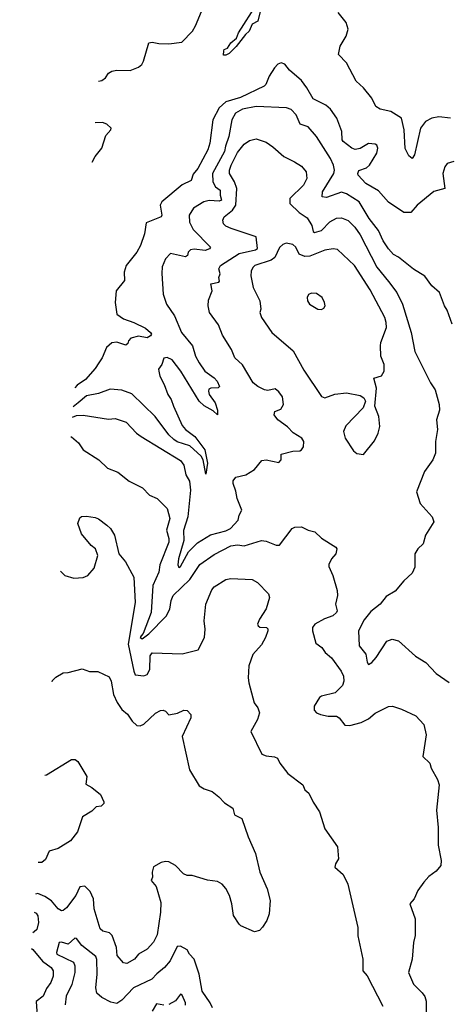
# Model space of a CAD drawing. Extents: x 1493970 to 1595317, y 729910 to 844791.
# Tile 203 of 256: x 1498516 to 1501071, y 829716 to 835592. Entities that reach past the tile are written whole.
import ezdxf

# ---------------------------------------------------------------- set-up
doc = ezdxf.new("R2010")
doc.units = 0

msp = doc.modelspace()

# ---------------------------------------------------------------- linework, layer by layer
at = {"layer": '0CON10XD'}
for points in [[(1499949.5, 835640.5), (1499936.1, 835583.9), (1499902.2, 835565), (1499884.5, 835525), (1499862.2, 835505), (1499806.9, 835433.1), (1499765, 835390), (1499745, 835380.9), (1499730, 835380), (1499732.7, 835407.3), (1499735.8, 835414.2), (1499755, 835422.5), (1499775, 835454.4), (1499808.7, 835481.3), (1499820, 835515), (1499928.8, 835685)], [(1498985.5, 835226.4), (1499005, 835230), (1499026.7, 835245), (1499045.8, 835274.2), (1499064.3, 835285.7), (1499095, 835291.4), (1499175, 835288.6), (1499225, 835309.2), (1499244, 835325), (1499254.2, 835345), (1499286, 835454), (1499305, 835458.6), (1499345, 835450), (1499405, 835449.2), (1499481.7, 835458.3), (1499545.9, 835524.1), (1499563.3, 835555), (1499609.1, 835665)], [(1501085, 835005.4), (1501015, 835013.2), (1500972, 835005), (1500935, 834985.5), (1500905, 834945.6), (1500869.4, 834785), (1500855, 834764.2), (1500835, 834780), (1500814.1, 834824.1), (1500807.1, 834935), (1500792.5, 835005), (1500727.5, 835045), (1500665, 835058.8), (1500640, 835075), (1500615, 835123.8), (1500565, 835186.2), (1500522, 835225), (1500463.8, 835335), (1500416.7, 835385), (1500426.1, 835433.9), (1500462, 835495), (1500473.8, 835535), (1500462, 835575), (1500414.2, 835635)], [(1501105, 834746), (1501065, 834733.8), (1501050, 834715), (1501038.8, 834675), (1501050, 834585), (1500985, 834566.7), (1500886, 834485), (1500848.3, 834441.7), (1500805, 834440.8), (1500715, 834504), (1500655, 834571.1), (1500579.4, 834615), (1500533.8, 834665), (1500530.8, 834675), (1500538.4, 834691.6), (1500582.4, 834707.6), (1500602, 834725), (1500645.6, 834795), (1500651.4, 834825), (1500645, 834843.3), (1500635, 834850), (1500596, 834854), (1500545, 834824), (1500515, 834818), (1500495, 834825.7), (1500445, 834864.5), (1500438.8, 834875), (1500437.1, 834925), (1500406.4, 835005), (1500369.2, 835059.2), (1500341.9, 835081.9), (1500265, 835120.5), (1500228.5, 835185), (1500195, 835228.6), (1500125, 835290.8), (1500097.4, 835327.4), (1500075, 835334.2), (1500055, 835327.5), (1500034.1, 835305.9), (1500002.3, 835255), (1499984.2, 835205.8), (1499973.3, 835195), (1499832.6, 835127.4), (1499745, 835101.3), (1499705, 835065.8), (1499667.8, 834995), (1499650, 834855), (1499638.4, 834815), (1499577.1, 834705), (1499549.8, 834670.2), (1499537.3, 834632.7), (1499484, 834606), (1499362.5, 834505), (1499353.3, 834485), (1499364.2, 834425.8), (1499358.8, 834415), (1499270.6, 834379.4), (1499259.3, 834315), (1499235.3, 834245), (1499214.5, 834205), (1499150.9, 834125), (1499138.9, 834085), (1499140, 834035), (1499090.8, 833975), (1499085.7, 833905), (1499095.8, 833835), (1499135, 833806.9), (1499196.2, 833785), (1499265, 833750.8), (1499296, 833725), (1499301.2, 833715), (1499296.2, 833705), (1499276.6, 833693.4), (1499225, 833704.3), (1499178.3, 833691.7), (1499163.9, 833676.1), (1499160.7, 833659.3), (1499149.3, 833650.7), (1499095, 833666.9), (1499065, 833664.5), (1499032.5, 833635), (1499007.5, 833575), (1498987.3, 833545), (1498965, 833510), (1498907.8, 833445), (1498858.8, 833411.2), (1498844.2, 833394.9)], [(1501094.3, 833775), (1501065, 833858.8), (1501049.2, 833885), (1501018.8, 833965), (1500973.8, 834005), (1500930.9, 834060.9), (1500862.6, 834102.6), (1500775, 834174.5), (1500745, 834191.8), (1500715, 834225.4), (1500683.3, 834273.3), (1500655, 834334.5), (1500598.8, 834405), (1500539.6, 834505), (1500465, 834553.2), (1500435, 834562.1), (1500345, 834532.2), (1500319.2, 834535), (1500322, 834565), (1500389.2, 834675), (1500393.5, 834695), (1500386.7, 834725), (1500369.6, 834765), (1500285.8, 834895.8), (1500235, 834953.1), (1500188.9, 834968.9), (1500165, 835024), (1500135, 835056), (1500106.6, 835066.6), (1499925, 835074.1), (1499845, 835058.8), (1499802.5, 835035), (1499780.7, 834995), (1499763.2, 834895), (1499741.8, 834838.2), (1499736.9, 834805), (1499664.8, 834675), (1499667.4, 834625), (1499683.8, 834595), (1499710.4, 834575), (1499710.2, 834545), (1499718.9, 834515), (1499705, 834508.4), (1499645, 834514.2), (1499614.3, 834505.7), (1499551.6, 834468.4), (1499526.9, 834425), (1499528.9, 834385), (1499549.5, 834339.5), (1499654, 834235), (1499648, 834225), (1499622.5, 834215), (1499555, 834223.4), (1499535, 834218.2), (1499520.6, 834205), (1499515.5, 834184.5), (1499505, 834177.5), (1499415, 834197.5), (1499385.5, 834164.5), (1499365, 834117.5), (1499362.4, 834077.6), (1499371.9, 833955), (1499391.1, 833895), (1499438.6, 833825), (1499480.5, 833725), (1499546.6, 833646.6), (1499564.2, 833585), (1499585, 833544.6), (1499618.9, 833495), (1499675, 833455.4), (1499693.3, 833435), (1499707.5, 833402.5), (1499700, 833395), (1499655, 833393.5), (1499643.6, 833386.4), (1499641.1, 833375), (1499646.2, 833355), (1499680.3, 833305), (1499695, 833262.5), (1499695, 833233.8), (1499668.6, 833258.6), (1499615, 833287.2), (1499585.9, 833315), (1499476.2, 833495), (1499425, 833561.8), (1499395, 833575.3), (1499375, 833572.9), (1499363.6, 833535), (1499343.9, 833506.1), (1499344.5, 833495), (1499350.6, 833465), (1499378.1, 833415), (1499399.4, 833355), (1499419.5, 833325), (1499432.1, 833285), (1499485, 833171.4), (1499505, 833146.7), (1499559.5, 833105), (1499619.7, 833025), (1499636.1, 832945), (1499625, 832880), (1499610.5, 832965), (1499597.9, 832987.9), (1499529.4, 833049.4), (1499455, 833073.1), (1499435, 833087.2), (1499405, 833115.4), (1499323.5, 833223.5), (1499185, 833358.9), (1499125, 833381.3), (1499055, 833387.7), (1498985, 833361.2), (1498915, 833347.6), (1498864.1, 833305), (1498835.5, 833282.6)], [(1498948.2, 834743.1), (1498965, 834775.7), (1499006, 834825), (1499028.4, 834901.6), (1499059.4, 834935), (1499060.6, 834945), (1499035, 834969.2), (1499008.8, 834978.8), (1498966.2, 834976.2)], [(1498830.7, 833220.4), (1498855, 833231), (1498895, 833232.9), (1499045, 833208.1), (1499085, 833212.2), (1499150.8, 833190.8), (1499212.5, 833125), (1499239.2, 833105), (1499475, 832960.8), (1499494.5, 832934.5), (1499505.4, 832875), (1499527.8, 832837.8), (1499533.4, 832785), (1499517.3, 832625), (1499493, 832543), (1499495.2, 832484.8), (1499463.3, 832375), (1499458.2, 832338.2), (1499465, 832322.9), (1499475, 832328.6), (1499523, 832417), (1499575, 832470.5), (1499653.1, 832516.9), (1499745, 832540.8), (1499772.9, 832555), (1499817.8, 832605), (1499824.5, 832635), (1499840.5, 832665), (1499811.9, 832735), (1499805, 832777.5), (1499787.5, 832825), (1499789.2, 832840.8), (1499805, 832862.5), (1499863.6, 832876.4), (1499915, 832907.5), (1499958.8, 832961.2), (1499985, 832965.6), (1500061.2, 832948.8), (1500074, 832965), (1500075, 833000), (1500145, 833017.1), (1500185, 833019.2), (1500196.7, 833025), (1500207.3, 833042.7), (1500208.8, 833075), (1500198, 833095), (1500146.1, 833126.1), (1500112.1, 833162.1), (1500054, 833205), (1500033.3, 833235), (1500036.1, 833253.9), (1500071.7, 833268.3), (1500088, 833295), (1500082.1, 833342.1), (1500061.7, 833371.7), (1500039.5, 833389.5), (1499995, 833379.1), (1499975, 833383.8), (1499935, 833402.3), (1499907.8, 833425), (1499845, 833532.5), (1499797.5, 833575), (1499779.4, 833625), (1499725, 833710), (1499700.6, 833770.6), (1499648.1, 833845), (1499638.6, 833885), (1499640.9, 833919.1), (1499662.9, 833975), (1499656.2, 834015), (1499703.3, 834025), (1499707.9, 834032.1), (1499702.9, 834052.9), (1499710.4, 834075), (1499704, 834106), (1499712.2, 834125), (1499825, 834196.7), (1499921.5, 834218.5), (1499934, 834226), (1499926, 834296), (1499776.4, 834346.4), (1499745, 834360.5), (1499730.5, 834375), (1499726.7, 834395), (1499734.4, 834415), (1499785.2, 834454.8), (1499804.8, 834485), (1499809.8, 834585), (1499797.2, 834625), (1499766, 834675), (1499765.9, 834695), (1499775.9, 834724.1), (1499815, 834799.1), (1499855, 834849.6), (1499885, 834871.8), (1499925, 834881.1), (1499985, 834862.2), (1500025, 834834.3), (1500090, 834775), (1500154.5, 834744.5), (1500195, 834717.5), (1500223.1, 834685), (1500228.2, 834645), (1500207.8, 834605), (1500127.1, 834525), (1500125.5, 834495), (1500182, 834442), (1500229.9, 834409.9), (1500256.6, 834365), (1500265, 834328), (1500273, 834323), (1500315.8, 834334.2), (1500364.8, 834385.2), (1500405, 834408.2), (1500435, 834410.4), (1500475, 834394.6), (1500514, 834354), (1500545, 834307.5), (1500644.8, 834114.8), (1500715, 834029.1), (1500764.6, 833965), (1500797.1, 833895), (1500848.9, 833725), (1500872.5, 833612.5), (1500964.2, 833425), (1500993, 833383), (1501017.1, 833295), (1501018.9, 833261.1), (1501000.6, 833205), (1501005.7, 833145.7), (1500994.3, 833075), (1500993.8, 833005), (1500978.1, 832965), (1500929.1, 832895), (1500881.4, 832775), (1500903.1, 832705), (1500974.3, 832625), (1500985.6, 832595), (1500934.4, 832515), (1500922, 832465), (1500890, 832435), (1500870.8, 832405), (1500872, 832325), (1500855, 832290), (1500805, 832244), (1500755, 832182.5), (1500700.7, 832149.3), (1500665, 832103.8), (1500609.4, 832060.6), (1500569.1, 832010.9), (1500535.6, 831945), (1500540.6, 831855), (1500578.9, 831805), (1500587.3, 831757.3), (1500595, 831744.2), (1500615, 831755.7), (1500640.6, 831785), (1500705, 831882.9), (1500735.6, 831895.6), (1500773.3, 831885), (1500875, 831793.8), (1500936.7, 831755), (1500999.7, 831689.7), (1501076.8, 831636.8)], [(1500565, 832997.5), (1500631.2, 833078.8), (1500653.8, 833125), (1500663.8, 833165), (1500656.7, 833225), (1500632.5, 833285), (1500643.6, 833393.6), (1500626.4, 833453.6), (1500673.3, 833466.7), (1500687.8, 833495), (1500689.4, 833535), (1500668.6, 833585), (1500667.1, 833645), (1500669.2, 833665), (1500702.1, 833755), (1500701.3, 833785), (1500692, 833815), (1500605, 833980), (1500511.1, 834125), (1500410.3, 834220.3), (1500385, 834224.4), (1500335, 834216.9), (1500245, 834180.6), (1500215, 834179.3), (1500182.2, 834192.2), (1500161.9, 834235), (1500145, 834250.8), (1500105, 834258), (1500085, 834250), (1500065, 834232.5), (1500037.1, 834172.9), (1500015, 834158.2), (1499918.1, 834125), (1499905, 834114.3), (1499895, 834092.5), (1499893.8, 834063.8), (1499908.6, 833995), (1499948.1, 833915), (1499954.3, 833865.7), (1499947.5, 833845), (1499956.7, 833815), (1500019.2, 833725), (1500146.4, 833616.4), (1500210.3, 833500.3), (1500315, 833344.3), (1500335, 833335.8), (1500395, 833357.1), (1500464.2, 833365.8), (1500545, 833350), (1500567.5, 833335), (1500577.5, 833315), (1500563.3, 833275), (1500460.7, 833169.3), (1500445.7, 833135), (1500455.7, 833095), (1500505, 833020), (1500525, 833003.3), (1500565, 832997.5)], [(1500315, 833863.3), (1500329.3, 833870.7), (1500336.7, 833885), (1500333.8, 833905), (1500318.8, 833935), (1500285, 833958.8), (1500255, 833961.2), (1500238.3, 833951.7), (1500228.8, 833935), (1500231.2, 833915), (1500243.3, 833895), (1500294.1, 833864.1), (1500315, 833863.3)], [(1498821.6, 833102), (1498825, 833101.9), (1498866.2, 833066.2), (1498895, 833025.7), (1498988, 832965), (1499038.8, 832915), (1499100.9, 832890.9), (1499167.9, 832837.9), (1499247.6, 832797.6), (1499290, 832755), (1499335, 832734.2), (1499395.5, 832675), (1499411.4, 832615), (1499392, 832545), (1499405.9, 832495.9), (1499405.3, 832475), (1499352.1, 832337.9), (1499344.6, 832294.6), (1499310.4, 832215), (1499298.7, 832055), (1499251.9, 831928.1), (1499240.9, 831915), (1499234.8, 831904.8), (1499245, 831898.1), (1499285, 831927.9), (1499388.4, 832031.6), (1499410.5, 832075), (1499418.2, 832125), (1499430.7, 832155), (1499529.5, 832250.5), (1499589.4, 832340.6), (1499675, 832400), (1499775, 832451.5), (1499815, 832458.2), (1499855, 832453.1), (1499956.8, 832483.2), (1499985, 832480), (1500045, 832455.8), (1500065, 832456.2), (1500140, 832555), (1500157, 832563), (1500195, 832565.6), (1500235, 832545.7), (1500276, 832535), (1500315, 832498.9), (1500400, 832445), (1500406, 832435), (1500400.8, 832405), (1500374.7, 832375.3), (1500359.2, 832340.8), (1500358.3, 832328.3), (1500382.5, 832275), (1500408.6, 832185), (1500409.5, 832155), (1500398.6, 832105), (1500408.9, 832065), (1500405, 832053.5), (1500382.9, 832035), (1500332.8, 832017.2), (1500276.1, 831983.9), (1500261.9, 831965), (1500260.5, 831945), (1500281.2, 831871.2), (1500318, 831845), (1500337.5, 831815), (1500375, 831784.5), (1500432.9, 831705), (1500446.8, 831675), (1500448.5, 831645), (1500441.1, 831618.9), (1500397.5, 831575), (1500315, 831555.6), (1500302.3, 831547.7), (1500270.6, 831495), (1500270.9, 831470.9), (1500286.2, 831455), (1500310, 831445), (1500355, 831435.3), (1500405, 831434.6), (1500420, 831425), (1500455, 831382), (1500485, 831379.4), (1500551.7, 831398.3), (1500595, 831420), (1500635, 831452.5), (1500715, 831493.1), (1500737.5, 831495), (1500792.3, 831477.7), (1500876.6, 831436.6), (1500925.7, 831385), (1500939.2, 831325), (1500920, 831195), (1500960, 831155), (1500968.8, 831125), (1501006.9, 831056.9), (1501017.5, 831025), (1501001.5, 830875), (1501010.9, 830770.9), (1501011.5, 830665), (1501028.6, 830575), (1501026, 830545), (1500999.7, 830510.3), (1500955, 830479.2), (1500924.5, 830445.5), (1500889.2, 830395), (1500868, 830345), (1500841.4, 830315), (1500874.2, 830225), (1500874.2, 830125.8), (1500862.9, 830085), (1500855.6, 829985), (1500834.4, 829905), (1500864.4, 829835), (1500915, 829784.3), (1500931.7, 829761.7), (1500938.2, 829735), (1500940, 829635)], [(1498759.7, 832300.5), (1498785, 832274.2), (1498839.3, 832259.3), (1498895, 832263.8), (1498922.5, 832275), (1498960.7, 832319.3), (1498982.5, 832395), (1498967.5, 832435), (1498942.5, 832455), (1498883.6, 832523.6), (1498863.3, 832585), (1498875, 832620), (1498885, 832627.5), (1498915, 832630), (1498965, 832621.2), (1498985, 832613.8), (1499035, 832576.2), (1499056.2, 832555), (1499081.2, 832515), (1499107.5, 832405), (1499145.8, 832355.8), (1499197.1, 832265), (1499204.5, 832114.5), (1499162.2, 831865), (1499195.4, 831705), (1499205, 831682.9), (1499255, 831676.5), (1499275.4, 831684.6), (1499292.1, 831715), (1499293.7, 831795), (1499305, 831814.4), (1499485, 831808.1), (1499579.4, 831830.6), (1499617.1, 831905), (1499621.4, 831955), (1499615.8, 832004.2), (1499625.6, 832105), (1499661.2, 832188.8), (1499675, 832208.1), (1499745, 832252.2), (1499775, 832257.1), (1499900.9, 832250.9), (1499934.3, 832234.3), (1499999.4, 832165), (1500004.2, 832144.2), (1499985, 832076), (1499945.6, 832015), (1499934, 831985), (1499936.7, 831975), (1499947.7, 831967.7), (1499987.5, 831965), (1499995, 831957.5), (1499995.7, 831945), (1499981.9, 831905), (1499957.8, 831862.2), (1499906.6, 831803.4), (1499882, 831735), (1499878, 831665), (1499882.5, 831635), (1499914.3, 831515), (1499935.8, 831485), (1499946, 831455), (1499934.2, 831415.8), (1499893.8, 831345), (1499958.6, 831208.6), (1499985, 831198.6), (1500035, 831193.8), (1500052.5, 831185), (1500066.7, 831155), (1500114.3, 831094.3), (1500203.8, 831025), (1500216.7, 830995), (1500240, 830975), (1500265, 830922.5), (1500303.3, 830865), (1500335, 830762.5), (1500410, 830655), (1500416.2, 830585), (1500398, 830555), (1500393.8, 830535), (1500445, 830490), (1500472.3, 830432.3), (1500531.4, 830175), (1500532, 830125), (1500560.8, 829985), (1500561.2, 829915), (1500588, 829885), (1500681.2, 829705)], [(1498708.7, 831639.7), (1498712, 831648), (1498731.1, 831668.9), (1498775, 831694), (1498805, 831696), (1498888.3, 831718.3), (1498932.3, 831702.3), (1498982.3, 831702.3), (1499049.7, 831669.7), (1499061.4, 831645), (1499075.5, 831565), (1499096.2, 831516.2), (1499125, 831476), (1499157.9, 831447.9), (1499185.5, 831405.5), (1499215, 831380.8), (1499235, 831377.1), (1499255, 831387.1), (1499325, 831452.9), (1499355, 831469.2), (1499371.7, 831471.7), (1499385, 831466.2), (1499405, 831443.3), (1499456.8, 831453.2), (1499495, 831470.8), (1499515, 831468.8), (1499536, 831445), (1499536.2, 831425), (1499483.8, 831315), (1499527.5, 831115), (1499585, 831020), (1499615, 831001.2), (1499663.3, 830985), (1499703.1, 830953.1), (1499737.7, 830917.7), (1499787, 830887), (1499796.9, 830846.9), (1499840, 830825), (1499877.5, 830715), (1499922, 830615), (1499948, 830505), (1499991.2, 830405), (1500010, 830335), (1500003.3, 830255), (1499990, 830215), (1499964.1, 830175.9), (1499945, 830156.7), (1499915, 830148.8), (1499835, 830183.3), (1499823.3, 830195), (1499791.2, 830245), (1499781.2, 830315), (1499765.9, 830365.9), (1499745, 830407.5), (1499722.3, 830432.3), (1499695, 830448.8), (1499635, 830456.7), (1499545, 830483.8), (1499515, 830484.2), (1499493.3, 830495), (1499445, 830543.3), (1499405.9, 830565.9), (1499385, 830568.8), (1499358.3, 830561.7), (1499313.9, 830536.1), (1499306.4, 830503.6), (1499308, 830475), (1499300, 830455), (1499329.1, 830419.1), (1499356.8, 830323.2), (1499355.7, 830265), (1499335, 830131.2), (1499312.6, 830087.4), (1499275.7, 830045), (1499223.8, 830015), (1499200, 829985), (1499155, 829960), (1499135, 829963.8), (1499097.3, 830007.3), (1499092.9, 830055), (1499067, 830127), (1499051.4, 830141.4), (1499012.4, 830152.4), (1498995, 830166.7), (1498960.7, 830285), (1498955.3, 830345), (1498935, 830389.4), (1498905, 830420.6), (1498875, 830416.2), (1498850.9, 830365), (1498795, 830291.4), (1498775, 830275.6), (1498765, 830274.4), (1498745, 830285.5), (1498705, 830333.2), (1498665, 830358.7), (1498623.1, 830376.9), (1498611, 830373.3)], [(1498665.8, 831082.6), (1498675, 831085.6), (1498825, 831177.5), (1498847, 831177), (1498862.5, 831165), (1498915.8, 831075.8), (1498909.3, 831029.3), (1498945, 831010), (1498997.3, 830967.3), (1499017.5, 830925), (1499016.7, 830915), (1499001.7, 830898.3), (1498972.5, 830895), (1498945, 830868.8), (1498890, 830835), (1498861.2, 830745), (1498818.3, 830691.7), (1498744.5, 830645.5), (1498690.7, 830629.3), (1498670.6, 830579.4), (1498647.5, 830562.5), (1498625.5, 830561.6)], [(1498602.7, 830265.5), (1498615, 830259.2), (1498624.8, 830244.8), (1498627.6, 830205), (1498617.5, 830162.5), (1498602.4, 830147.6), (1498593.2, 830143.1)], [(1499664.3, 829694.3), (1499652.2, 829725), (1499604.5, 829795), (1499585.4, 829895.4), (1499555.5, 829985.5), (1499528, 830015), (1499515, 830040), (1499475, 830062), (1499455, 830060), (1499413.8, 829975), (1499378.8, 829935), (1499332.5, 829897.5), (1499303.6, 829865), (1499195, 829813.1), (1499125, 829740), (1499095, 829721.5), (1499059.2, 829729.2), (1499005, 829755.5), (1498975, 829783.1), (1498970, 829815), (1498978.2, 829895), (1498976.7, 829983.3), (1498970.3, 830000.3), (1498886.5, 830066.5), (1498855, 830108.8), (1498845, 830110), (1498805, 830074.5), (1498765, 830087.3), (1498751.4, 830085), (1498735.6, 830025), (1498737.8, 830015), (1498837, 829967), (1498844.8, 829945), (1498844.2, 829905), (1498826.4, 829833.6), (1498791.9, 829765), (1498786.6, 829713.4)], [(1498586, 830048.6), (1498595, 830043.8), (1498652.7, 829972.7), (1498703.3, 829935), (1498714.4, 829915), (1498714.4, 829884.4), (1498702.2, 829845), (1498675, 829809.2), (1498655.3, 829764.7), (1498615, 829732), (1498618.1, 829675), (1498608.2, 829635), (1498552.9, 829545), (1498556, 829485), (1498546.8, 829415), (1498604.4, 829295), (1498628, 829235), (1498627.7, 829222.3), (1498582.4, 829177.6), (1498535, 829148.6), (1498516, 829141.7)], [(1499505, 829711.4), (1499505.2, 829725), (1499485, 829770), (1499475, 829775.7), (1499445, 829736.6), (1499405.8, 829715)], [(1499375, 829710), (1499331.7, 829718.3), (1499305, 829674)]]:
    msp.add_lwpolyline(points, dxfattribs=at)

doc.saveas('drawing.dxf')
